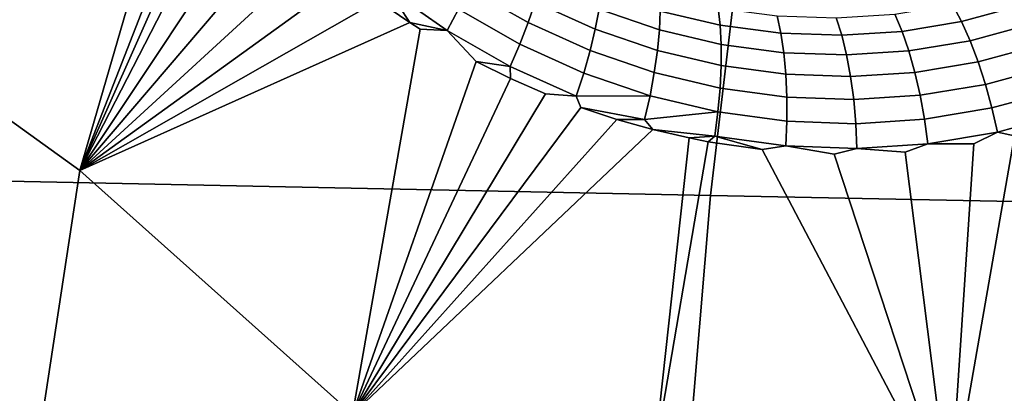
# Model space of a CAD drawing. Header units: metres. Extents: x -240 to 45, y -77 to 27.
# Tile 166 of 256: x -229.495 to -227.824, y 2.04 to 2.674. Entities that reach past the tile are written whole.
import ezdxf

# ---------------------------------------------------------------- set-up
doc = ezdxf.new("R2010")
doc.units = ezdxf.units.M
doc.layers.add('solid_102011X2', color=7, linetype='CONTINUOUS')

msp = doc.modelspace()

# ---------------------------------------------------------------- linework, layer by layer
at = {"layer": 'solid_102011X2'}
for points in [[(-228.229477, 3.162593, 296.480927), (-229.642471, 3.200666, 294.742676), (-229.73732, 2.404558, 294.802338), (-228.322418, 2.375952, 296.540955)], [(-226.801926, 3.124962, 298.200317), (-228.229477, 3.162593, 296.480927), (-228.322418, 2.375952, 296.540955), (-226.893082, 2.347681, 298.26059)], [(-229.214737, 3.030078, 275.679199), (-229.392563, 2.418429, 275.719299), (-229.865585, 2.759507, 275.772064), (-229.257019, 3.090861, 275.684753)], [(-229.214737, 3.030078, 275.679199), (-229.174301, 2.977506, 275.673401), (-229.392563, 2.418429, 275.719299)], [(-229.174301, 2.977506, 275.673401), (-229.154587, 2.953578, 275.670471), (-229.392563, 2.418429, 275.719299)], [(-229.154587, 2.953578, 275.670471), (-229.131577, 2.926887, 275.666901), (-229.392563, 2.418429, 275.719299)], [(-229.131577, 2.926887, 275.666901), (-229.086609, 2.878237, 275.659607), (-229.392563, 2.418429, 275.719299)], [(-229.086609, 2.878237, 275.659607), (-229.039581, 2.831788, 275.65152), (-229.392563, 2.418429, 275.719299)], [(-229.039581, 2.831788, 275.65152), (-228.99054, 2.787548, 275.64267), (-229.392563, 2.418429, 275.719299)], [(-228.99054, 2.787548, 275.64267), (-228.939682, 2.745708, 275.633026), (-229.392563, 2.418429, 275.719299)], [(-229.495911, 1.739158, 275.745544), (-229.983505, 2.075526, 275.80191), (-229.865585, 2.759507, 275.772064), (-229.392563, 2.418429, 275.719299)], [(-228.847885, 2.760329, 275.605804), (-228.749969, 2.691846, 275.585815), (-228.76915, 2.656045, 275.596558), (-228.870087, 2.726666, 275.617584)], [(-228.717545, 2.759419, 275.548279), (-228.62001, 2.704001, 275.527405), (-228.632065, 2.669242, 275.547668), (-228.732651, 2.726531, 275.569641)], [(-228.939682, 2.745708, 275.633026), (-228.887085, 2.706277, 275.622589), (-229.392563, 2.418429, 275.719299)], [(-228.870087, 2.726666, 275.617584), (-228.832916, 2.669399, 275.611359), (-228.887085, 2.706277, 275.622589)], [(-228.870087, 2.726666, 275.617584), (-228.76915, 2.656045, 275.596558), (-228.832916, 2.669399, 275.611359)], [(-228.732651, 2.726531, 275.569641), (-228.632065, 2.669242, 275.547668), (-228.646225, 2.63268, 275.562775), (-228.749969, 2.691846, 275.585815)], [(-228.610291, 2.736274, 275.502319), (-228.511322, 2.691799, 275.479614), (-228.517975, 2.657987, 275.503632), (-228.62001, 2.704001, 275.527405)], [(-227.911636, 2.700036, 275.247681), (-227.815994, 2.726003, 275.2146), (-227.798019, 2.697934, 275.240173), (-227.896393, 2.671205, 275.27417)], [(-228.506973, 2.722435, 275.451202), (-228.407639, 2.688798, 275.426819), (-228.408981, 2.656982, 275.454224), (-228.511322, 2.691799, 275.479614)], [(-228.408386, 2.716774, 275.395477), (-228.309616, 2.69376, 275.369598), (-228.306015, 2.664968, 275.399963), (-228.407639, 2.688798, 275.426819)], [(-228.887085, 2.706277, 275.622589), (-228.832916, 2.669399, 275.611359), (-229.392563, 2.418429, 275.719299)], [(-228.749969, 2.691846, 275.585815), (-228.646225, 2.63268, 275.562775), (-228.662201, 2.595032, 275.572357), (-228.76915, 2.656045, 275.596558)], [(-228.62001, 2.704001, 275.527405), (-228.517975, 2.657987, 275.503632), (-228.526794, 2.621661, 275.522797), (-228.632065, 2.669242, 275.547668)], [(-228.511322, 2.691799, 275.479614), (-228.408981, 2.656982, 275.454224), (-228.412399, 2.621948, 275.477173), (-228.517975, 2.657987, 275.503632)], [(-228.309616, 2.69376, 275.369598), (-228.20961, 2.680482, 275.341522), (-228.203079, 2.651194, 275.370941), (-228.306015, 2.664968, 275.399963)], [(-228.009705, 2.683669, 275.280182), (-227.911636, 2.700036, 275.247681), (-227.896393, 2.671205, 275.27417), (-227.997314, 2.654369, 275.307617)], [(-227.896393, 2.671205, 275.27417), (-227.798019, 2.697934, 275.240173), (-227.780411, 2.666121, 275.26123), (-227.881821, 2.638557, 275.296234)], [(-228.407639, 2.688798, 275.426819), (-228.306015, 2.664968, 275.399963), (-228.304214, 2.632297, 275.426331), (-228.408981, 2.656982, 275.454224)], [(-228.20961, 2.680482, 275.341522), (-228.109314, 2.677102, 275.311615), (-228.099854, 2.647645, 275.340027), (-228.203079, 2.651194, 275.370941)], [(-228.109314, 2.677102, 275.311615), (-228.009705, 2.683669, 275.280182), (-227.997314, 2.654369, 275.307617), (-228.099854, 2.647645, 275.340027)], [(-228.832916, 2.669399, 275.611359), (-228.815201, 2.658098, 275.607574), (-228.930008, 2.005144, 275.636841), (-229.392563, 2.418429, 275.719299)], [(-228.76915, 2.656045, 275.596558), (-228.72023, 2.603489, 275.586548), (-228.930008, 2.005144, 275.636841), (-228.815201, 2.658098, 275.607574)], [(-228.76915, 2.656045, 275.596558), (-228.815201, 2.658098, 275.607574), (-228.832916, 2.669399, 275.611359)], [(-228.632065, 2.669242, 275.547668), (-228.526794, 2.621661, 275.522797), (-228.537613, 2.583534, 275.536743), (-228.646225, 2.63268, 275.562775)], [(-228.517975, 2.657987, 275.503632), (-228.412399, 2.621948, 275.477173), (-228.417816, 2.584386, 275.495178), (-228.526794, 2.621661, 275.522797)], [(-228.408981, 2.656982, 275.454224), (-228.304214, 2.632297, 275.426331), (-228.304291, 2.596385, 275.44812), (-228.412399, 2.621948, 275.477173)], [(-228.306015, 2.664968, 275.399963), (-228.203079, 2.651194, 275.370941), (-228.19809, 2.618008, 275.39621), (-228.304214, 2.632297, 275.426331)], [(-227.997314, 2.654369, 275.307617), (-227.896393, 2.671205, 275.27417), (-227.881821, 2.638557, 275.296234), (-227.98587, 2.621202, 275.330719)], [(-227.881821, 2.638557, 275.296234), (-227.780411, 2.666121, 275.26123), (-227.763519, 2.631189, 275.277344), (-227.868195, 2.602731, 275.313446)], [(-228.76915, 2.656045, 275.596558), (-228.662201, 2.595032, 275.572357), (-228.72023, 2.603489, 275.586548)], [(-228.203079, 2.651194, 275.370941), (-228.099854, 2.647645, 275.340027), (-228.091629, 2.614295, 275.364197), (-228.19809, 2.618008, 275.39621)], [(-228.099854, 2.647645, 275.340027), (-227.997314, 2.654369, 275.307617), (-227.98587, 2.621202, 275.330719), (-228.091629, 2.614295, 275.364197)], [(-228.646225, 2.63268, 275.562775), (-228.537613, 2.583534, 275.536743), (-228.550217, 2.544354, 275.545197), (-228.662201, 2.595032, 275.572357)], [(-228.304214, 2.632297, 275.426331), (-228.19809, 2.618008, 275.39621), (-228.194717, 2.581574, 275.41684), (-228.304291, 2.596385, 275.44812)], [(-227.98587, 2.621202, 275.330719), (-227.881821, 2.638557, 275.296234), (-227.868195, 2.602731, 275.313446), (-227.975616, 2.584817, 275.34906)], [(-227.868195, 2.602731, 275.313446), (-227.763519, 2.631189, 275.277344), (-227.747681, 2.593822, 275.288208), (-227.855774, 2.564431, 275.325439)], [(-228.526794, 2.621661, 275.522797), (-228.417816, 2.584386, 275.495178), (-228.42514, 2.54503, 275.507935), (-228.537613, 2.583534, 275.536743)], [(-228.412399, 2.621948, 275.477173), (-228.304291, 2.596385, 275.44812), (-228.306198, 2.557937, 275.464935), (-228.417816, 2.584386, 275.495178)], [(-228.19809, 2.618008, 275.39621), (-228.091629, 2.614295, 275.364197), (-228.084808, 2.577703, 275.383698), (-228.194717, 2.581574, 275.41684)], [(-228.091629, 2.614295, 275.364197), (-227.98587, 2.621202, 275.330719), (-227.975616, 2.584817, 275.34906), (-228.084808, 2.577703, 275.383698)], [(-228.72023, 2.603489, 275.586548), (-228.661987, 2.574609, 275.572998), (-228.930008, 2.005144, 275.636841)], [(-228.662201, 2.595032, 275.572357), (-228.661987, 2.574609, 275.572998), (-228.72023, 2.603489, 275.586548)], [(-228.662201, 2.595032, 275.572357), (-228.550217, 2.544354, 275.545197), (-228.602707, 2.548554, 275.558685), (-228.661987, 2.574609, 275.572998)], [(-228.304291, 2.596385, 275.44812), (-228.194717, 2.581574, 275.41684), (-228.193039, 2.542608, 275.432465), (-228.306198, 2.557937, 275.464935)], [(-227.975616, 2.584817, 275.34906), (-227.868195, 2.602731, 275.313446), (-227.855774, 2.564431, 275.325439), (-227.966736, 2.54593, 275.362244)], [(-227.855774, 2.564431, 275.325439), (-227.747681, 2.593822, 275.288208), (-227.733215, 2.554754, 275.29361), (-227.844833, 2.524407, 275.332001)], [(-228.661987, 2.574609, 275.572998), (-228.602707, 2.548554, 275.558685), (-228.930008, 2.005144, 275.636841)], [(-228.537613, 2.583534, 275.536743), (-228.42514, 2.54503, 275.507935), (-228.550217, 2.544354, 275.545197)], [(-228.417816, 2.584386, 275.495178), (-228.306198, 2.557937, 275.464935), (-228.309921, 2.517708, 275.476471), (-228.42514, 2.54503, 275.507935)], [(-228.194717, 2.581574, 275.41684), (-228.084808, 2.577703, 275.383698), (-228.079514, 2.53859, 275.398071), (-228.193039, 2.542608, 275.432465)], [(-228.084808, 2.577703, 275.383698), (-227.975616, 2.584817, 275.34906), (-227.966736, 2.54593, 275.362244), (-228.079514, 2.53859, 275.398071)], [(-228.306198, 2.557937, 275.464935), (-228.193039, 2.542608, 275.432465), (-228.1931, 2.501872, 275.442719), (-228.309921, 2.517708, 275.476471)], [(-227.966736, 2.54593, 275.362244), (-227.855774, 2.564431, 275.325439), (-227.844833, 2.524407, 275.332001), (-227.959412, 2.505301, 275.370026)], [(-228.550217, 2.544354, 275.545197), (-228.542526, 2.525353, 275.543671), (-228.930008, 2.005144, 275.636841), (-228.602707, 2.548554, 275.558685)], [(-228.42514, 2.54503, 275.507935), (-228.434235, 2.504653, 275.515137), (-228.542526, 2.525353, 275.543671), (-228.550217, 2.544354, 275.545197)], [(-228.42514, 2.54503, 275.507935), (-228.309921, 2.517708, 275.476471), (-228.434235, 2.504653, 275.515137)], [(-228.193039, 2.542608, 275.432465), (-228.079514, 2.53859, 275.398071), (-228.075867, 2.497721, 275.407104), (-228.1931, 2.501872, 275.442719)], [(-228.079514, 2.53859, 275.398071), (-227.966736, 2.54593, 275.362244), (-227.959412, 2.505301, 275.370026), (-228.075867, 2.497721, 275.407104)], [(-227.844833, 2.524407, 275.332001), (-227.733215, 2.554754, 275.29361), (-227.720383, 2.514751, 275.293427), (-227.835556, 2.483444, 275.333008)], [(-228.542526, 2.525353, 275.543671), (-228.481674, 2.505091, 275.527985), (-228.930008, 2.005144, 275.636841)], [(-228.434235, 2.504653, 275.515137), (-228.481674, 2.505091, 275.527985), (-228.542526, 2.525353, 275.543671)], [(-227.959412, 2.505301, 275.370026), (-227.844833, 2.524407, 275.332001), (-227.835556, 2.483444, 275.333008), (-227.953781, 2.463728, 275.372253)], [(-228.309921, 2.517708, 275.476471), (-228.315384, 2.476485, 275.482452), (-228.420288, 2.487783, 275.511658), (-228.434235, 2.504653, 275.515137)], [(-228.309921, 2.517708, 275.476471), (-228.1931, 2.501872, 275.442719), (-228.194885, 2.460166, 275.447449), (-228.315384, 2.476485, 275.482452)], [(-227.835556, 2.483444, 275.333008), (-227.720383, 2.514751, 275.293427), (-227.806595, 2.477335, 275.323242)], [(-228.481674, 2.505091, 275.527985), (-228.420288, 2.487783, 275.511658), (-228.930008, 2.005144, 275.636841)], [(-228.434235, 2.504653, 275.515137), (-228.420288, 2.487783, 275.511658), (-228.481674, 2.505091, 275.527985)], [(-228.1931, 2.501872, 275.442719), (-228.075867, 2.497721, 275.407104), (-228.073944, 2.455898, 275.410583), (-228.194885, 2.460166, 275.447449)], [(-228.075867, 2.497721, 275.407104), (-227.959412, 2.505301, 275.370026), (-227.953781, 2.463728, 275.372253), (-228.073944, 2.455898, 275.410583)], [(-228.420288, 2.487783, 275.511658), (-228.358566, 2.473484, 275.49472), (-228.4189, 1.927299, 275.509308), (-228.930008, 2.005144, 275.636841)], [(-228.315384, 2.476485, 275.482452), (-228.358566, 2.473484, 275.49472), (-228.420288, 2.487783, 275.511658)], [(-228.358566, 2.473484, 275.49472), (-228.326401, 2.467226, 275.485718), (-228.4189, 1.927299, 275.509308)], [(-228.315384, 2.476485, 275.482452), (-228.326401, 2.467226, 275.485718), (-228.358566, 2.473484, 275.49472)], [(-228.315384, 2.476485, 275.482452), (-228.234924, 2.453834, 275.459412), (-228.326401, 2.467226, 275.485718)], [(-228.315384, 2.476485, 275.482452), (-228.194885, 2.460166, 275.447449), (-228.234924, 2.453834, 275.459412)], [(-227.953781, 2.463728, 275.372253), (-227.835556, 2.483444, 275.333008), (-227.875519, 2.463735, 275.346497)], [(-227.835556, 2.483444, 275.333008), (-227.806595, 2.477335, 275.323242), (-227.916458, 1.848585, 275.351257), (-227.875519, 2.463735, 275.346497)], [(-227.424438, 1.768953, 275.163361), (-227.916458, 1.848585, 275.351257), (-227.806595, 2.477335, 275.323242), (-227.339828, 2.274106, 275.141907)], [(-228.234924, 2.453834, 275.459412), (-227.916458, 1.848585, 275.351257), (-228.4189, 1.927299, 275.509308), (-228.326401, 2.467226, 275.485718)], [(-228.194885, 2.460166, 275.447449), (-228.112381, 2.445967, 275.422577), (-227.916458, 1.848585, 275.351257), (-228.234924, 2.453834, 275.459412)], [(-228.194885, 2.460166, 275.447449), (-228.073944, 2.455898, 275.410583), (-228.112381, 2.445967, 275.422577)], [(-228.073944, 2.455898, 275.410583), (-227.953781, 2.463728, 275.372253), (-227.992294, 2.449476, 275.384766)], [(-227.953781, 2.463728, 275.372253), (-227.875519, 2.463735, 275.346497), (-227.916458, 1.848585, 275.351257), (-227.992294, 2.449476, 275.384766)], [(-228.073944, 2.455898, 275.410583), (-227.992294, 2.449476, 275.384766), (-227.916458, 1.848585, 275.351257), (-228.112381, 2.445967, 275.422577)], [(-228.930008, 2.005144, 275.636841), (-229.495911, 1.739158, 275.745544), (-229.392563, 2.418429, 275.719299)], [(-228.322418, 2.375952, 296.540955), (-229.73732, 2.404558, 294.802338), (-229.805145, 1.6048, 294.845032), (-228.388901, 1.585706, 296.583893)], [(-226.893082, 2.347681, 298.26059), (-228.322418, 2.375952, 296.540955), (-228.388901, 1.585706, 296.583893), (-226.958267, 1.566839, 298.303711)]]:
    msp.add_3dface(points, dxfattribs=at)

doc.saveas('drawing.dxf')
